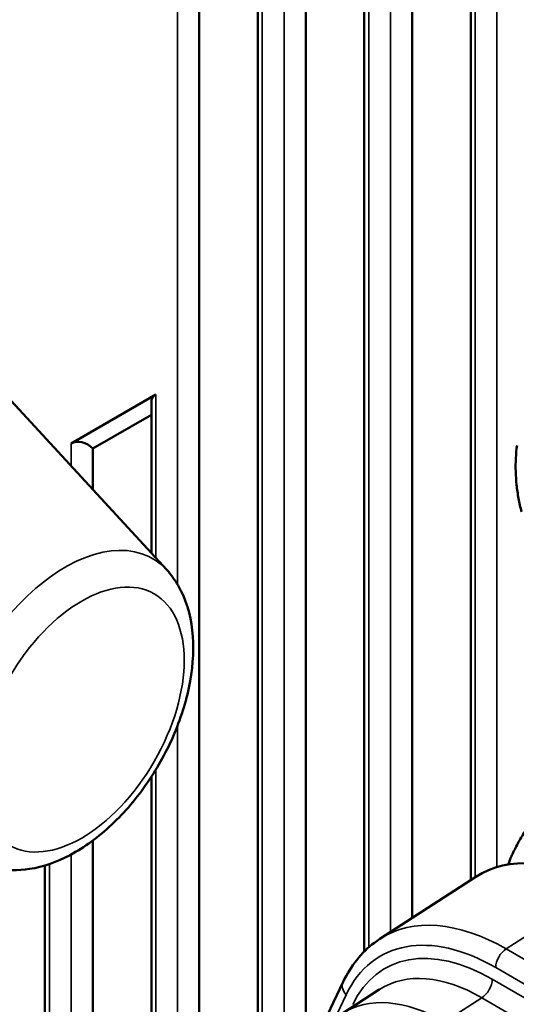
# Model space of a CAD drawing. Header units: millimetres. Extents: x 0 to 4638, y -120 to 1188.
# Tile 225 of 256: x 1491 to 1501, y 331 to 352. Entities that reach past the tile are written whole.
import ezdxf

# ---------------------------------------------------------------- set-up
doc = ezdxf.new("R2010")
doc.units = ezdxf.units.MM
doc.header["$LTSCALE"] = 2
doc.layers.add('Sichtbar (ISO)', color=7, linetype='Continuous', lineweight=50)
doc.layers.add('Sichtbar schmal (ISO)', color=7, linetype='Continuous', lineweight=35)

msp = doc.modelspace()

# ---------------------------------------------------------------- linework, layer by layer
at = {"layer": 'Sichtbar (ISO)'}
for p, q in [((1494.3988, 385.4386), (1494.3988, 324.5343)), ((1495.6683, 385.5179), (1495.6683, 327.2198)), ((1496.7087, 384.9172), (1496.7087, 329.4039)), ((1497.9782, 384.1843), (1497.9782, 331.7637)), ((1499.0186, 383.5836), (1499.0186, 332.4926)), ((1500.288, 382.8507), (1500.288, 333.3123)), ((1493.6916, 340.0392), (1486.5719, 347.7495)), ((1491.6175, 342.7807), (1493.456, 343.8421)), ((1493.3584, 343.673), (1493.3584, 340.4001)), ((1492.089, 342.6679), (1493.3584, 343.4008)), ((1492.089, 342.6679), (1492.089, 341.7749)), ((1493.3584, 335.551), (1493.3584, 320.7105)), ((1492.089, 334.1703), (1492.089, 318.5142)), ((1491.0485, 333.6298), (1491.0485, 317.5498)), ((1498.315, 332.0382), (1500.3969, 333.3827)), ((1500.288, 332.1726), (1500.288, 332.1716)), ((1499.0186, 331.8869), (1499.0186, 331.8868)), ((1494.8161, 325.4309), (1497.5197, 331.1064)), ((1497.4924, 330.4152), (1498.3033, 330.9389))]:
    msp.add_line(p, q, dxfattribs=at)
for centre, major_axis, ratio, start_param, end_param in [((1493.6917, 343.5933), (0.308, -0.1778), 0.7174389, 2.7488936, 3.5342917), ((1491.8532, 342.5319), (-0.308, 0.1778), 0.7174389, 4.3196899, 5.8904862), ((1503.1404, 328.8056), (-2.6675, 4.6235), 0.5768877, 5.4985329, 6.3120989), ((1500.523, 327.214), (-2.153, 3.7655), 0.5773394, 0.0301879, 0.0311893)]:
    msp.add_ellipse(centre, major_axis=major_axis, ratio=ratio, start_param=start_param, end_param=end_param, dxfattribs=at)
for points, knots in [([(1501.2937, 342.7374), (1501.2808, 342.6461), (1501.272, 342.5531), (1501.262, 342.3646), (1501.2609, 342.269), (1501.2664, 342.0763), (1501.273, 341.9791), (1501.2937, 341.7841), (1501.3079, 341.6862), (1501.3434, 341.4905), (1501.3649, 341.3928), (1501.3898, 341.2956)], [3.14159265, 3.14159265, 3.14159265, 3.14159265, 3.24631241, 3.24631241, 3.35103216, 3.35103216, 3.45575192, 3.45575192, 3.56047167, 3.56047167, 3.66519143, 3.66519143, 3.66519143, 3.66519143]), ([(1489.9585, 333.5732), (1490.2065, 333.5172), (1490.4636, 333.5143), (1491.0165, 333.6005), (1491.3111, 333.7065), (1491.9124, 334.0245), (1492.2168, 334.249), (1492.7846, 334.7831), (1493.0475, 335.0935), (1493.5067, 335.7648), (1493.7037, 336.125), (1494.0164, 336.8662), (1494.1322, 337.247), (1494.2674, 338.002), (1494.2862, 338.3762), (1494.2062, 339.0776), (1494.1098, 339.4078), (1493.8709, 339.8206), (1493.7876, 339.9354), (1493.6916, 340.0392)], [2.5339051, 2.5339051, 2.5339051, 2.5339051, 2.791663, 2.791663, 3.0996846, 3.0996846, 3.4464008, 3.4464008, 3.7951959, 3.7951959, 4.1401194, 4.1401194, 4.4856352, 4.4856352, 4.8353505, 4.8353505, 5.1767369, 5.1767369, 5.3200765, 5.3200765, 5.3200765, 5.3200765]), ([(1501.5585, 334.506), (1501.531, 334.4671), (1501.5042, 334.4276), (1501.4517, 334.3474), (1501.4261, 334.3066), (1501.376, 334.2238), (1501.3516, 334.1818), (1501.304, 334.0966), (1501.2808, 334.0534), (1501.2357, 333.9659), (1501.2137, 333.9215), (1501.1924, 333.8766)], [2.61648969, 2.61648969, 2.61648969, 2.61648969, 2.64022502, 2.64022502, 2.66396035, 2.66396035, 2.68769567, 2.68769567, 2.711431, 2.711431, 2.73516633, 2.73516633, 2.73516633, 2.73516633]), ([(1501.1924, 333.8766), (1501.1844, 333.8599), (1501.1771, 333.8435), (1501.1475, 333.7754), (1501.1247, 333.7164), (1501.1025, 333.6511)], [-0.431534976, -0.431534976, -0.431534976, -0.431534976, -0.409982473, -0.409982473, -0.336404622, -0.336404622, -0.336404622, -0.336404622]), ([(1497.5197, 331.1064), (1497.6836, 331.4504), (1497.9155, 331.7419), (1498.236, 331.9834), (1498.276, 332.0114), (1498.3169, 332.0378)], [0, 0, 0, 0, 0.24477151, 0.24477151, 0.27865285, 0.27865285, 0.27865285, 0.27865285])]:
    msp.add_open_spline(points, degree=3, knots=knots, dxfattribs=at)
at = {"layer": 'Sichtbar schmal (ISO)'}
for p, q in [((1495.7659, 327.4247), (1495.7659, 385.4615)), ((1496.2373, 385.1894), (1496.2373, 328.4143)), ((1493.9274, 384.7694), (1493.9274, 339.7226)), ((1498.0758, 331.8553), (1498.0758, 384.1279)), ((1498.5472, 383.8557), (1498.5472, 332.1882)), ((1500.3857, 333.3754), (1500.3857, 382.7943)), ((1500.8571, 382.5221), (1500.8571, 333.5944)), ((1493.456, 340.2944), (1493.456, 343.8421)), ((1491.6175, 342.7807), (1491.6175, 342.2854)), ((1493.9274, 336.6625), (1493.9274, 321.9051)), ((1493.456, 320.9155), (1493.456, 335.7063)), ((1491.6175, 333.8687), (1491.6175, 317.2212)), ((1491.1461, 317.4934), (1491.1461, 333.6612)), ((1501.0568, 331.8211), (1503.1374, 333.1647)), ((1498.5472, 332.1647), (1498.5472, 332.1638)), ((1500.3857, 332.1373), (1500.3857, 332.1382)), ((1516.1944, 323.0814), (1501.0568, 331.8211)), ((1500.3857, 331.6416), (1500.3857, 331.6416)), ((1500.8293, 331.4177), (1515.9669, 322.678)), ((1500.7561, 331.1643), (1515.9555, 322.3889)), ((1497.3295, 330.2907), (1497.585, 330.827)), ((1499.7203, 330.239), (1500.5286, 330.7609)), ((1515.728, 321.9855), (1500.5286, 330.7609)), ((1498.0758, 330.6275), (1498.0758, 330.6346)), ((1498.5472, 330.6455), (1498.5472, 330.6406))]:
    msp.add_line(p, q, dxfattribs=at)
for centre, major_axis, ratio, start_param, end_param in [((1491.4898, 336.9998), (1.8965, 3.2848), 0.5773503, 6.1054747, 9.6024886), ((1501.0678, 327.4672), (-2.6818, 4.6145), 0.576512, 5.4966887, 6.3098086), ((1500.8321, 327.3311), (-2.5008, 4.3345), 0.5768877, 5.4985329, 6.6612449), ((1500.7587, 327.3501), (-2.3341, 4.0455), 0.5768877, 5.4985329, 6.6612449), ((1501.065, 331.5538), (-0.1667, -0.2887), 0.5773503, 3.9618974, 5.4977871), ((1497.8207, 330.9631), (-0.3009, 0.1434), 0.758821, 0, 1.0896378), ((1500.523, 327.214), (-2.153, 3.7655), 0.5773394, 5.5008086, 6.3133732), ((1500.5204, 331.0282), (0.1667, 0.2887), 0.5773503, 3.9618974, 5.4977871), ((1499.7308, 326.7024), (-2.1817, 3.7476), 0.5764242, 5.4962638, 6.3098297)]:
    msp.add_ellipse(centre, major_axis=major_axis, ratio=ratio, start_param=start_param, end_param=end_param, dxfattribs=at)
msp.add_ellipse((1491.8469, 336.7936), major_axis=(-1.5731, -2.7246), ratio=0.5773503, dxfattribs=at)

doc.saveas('drawing.dxf')
